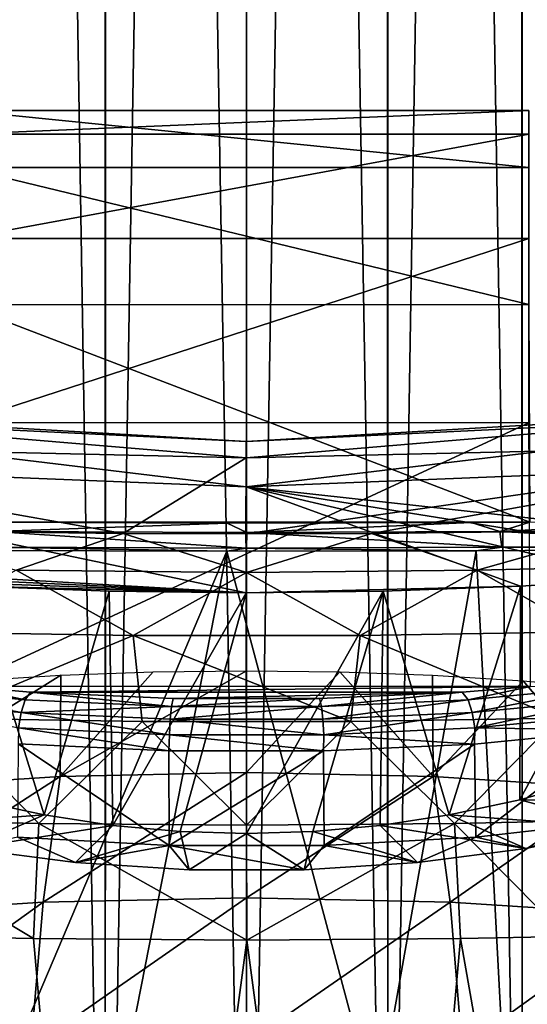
# Model space of a CAD drawing. Header units: millimetres. Extents: x -27 to 27, y -375 to 368.
# Tile 21 of 32: x -4 to 5, y 112 to 130. Entities that reach past the tile are written whole.
import ezdxf

# ---------------------------------------------------------------- set-up
doc = ezdxf.new("R2010")
doc.units = ezdxf.units.MM
doc.header["$LTSCALE"] = 52.148148
for name, color, linetype in [('30', 7, 'CONTINUOUS'), ('32', 7, 'CONTINUOUS'), ('33', 7, 'CONTINUOUS'), ('34', 7, 'CONTINUOUS'), ('36', 7, 'CONTINUOUS'), ('38', 7, 'CONTINUOUS'), ('39', 7, 'CONTINUOUS'), ('41', 7, 'CONTINUOUS'), ('49', 7, 'CONTINUOUS'), ('54', 7, 'CONTINUOUS'), ('57', 7, 'CONTINUOUS'), ('58', 7, 'CONTINUOUS'), ('59', 7, 'CONTINUOUS')]:
    doc.layers.add(name, color=color, linetype=linetype)

msp = doc.modelspace()

# ---------------------------------------------------------------- linework, layer by layer
at = {"layer": '30', "color": 7, "linetype": 'CONTINUOUS', "true_color": 0xa2afbf}
for points in [[(0, 116.692, 0.887), (-3.376, 116.62, 1.173), (0, 118.534, 3.604), (0, 116.692, 0.887)], [(0, 118.534, 3.604), (-3.376, 116.62, 1.173), (-1.691, 118.514, 3.685), (0, 118.534, 3.604)], [(-1.691, 118.514, 3.685), (-3.376, 116.62, 1.173), (-3.365, 118.454, 3.926), (-1.691, 118.514, 3.685)], [(1.691, 118.514, 3.685), (0, 116.692, 0.887), (0, 118.534, 3.604), (1.691, 118.514, 3.685)], [(3.376, 116.62, 1.173), (0, 116.692, 0.887), (1.691, 118.514, 3.685), (3.376, 116.62, 1.173)], [(3.365, 118.454, 3.926), (3.376, 116.62, 1.173), (1.691, 118.514, 3.685), (3.365, 118.454, 3.926)], [(-3.376, 116.62, 1.173), (-6.649, 116.408, 2.024), (-3.365, 118.454, 3.926), (-3.376, 116.62, 1.173)], [(-3.365, 118.454, 3.926), (-6.649, 116.408, 2.024), (-5.007, 118.354, 4.325), (-3.365, 118.454, 3.926)], [(5.007, 118.354, 4.325), (3.376, 116.62, 1.173), (3.365, 118.454, 3.926), (5.007, 118.354, 4.325)], [(6.649, 116.408, 2.024), (3.376, 116.62, 1.173), (5.007, 118.354, 4.325), (6.649, 116.408, 2.024)], [(6.601, 118.216, 4.878), (6.649, 116.408, 2.024), (5.007, 118.354, 4.325), (6.601, 118.216, 4.878)], [(-3.683, 114.342, -1.189), (-7.254, 114.11, -0.26), (-3.376, 116.62, 1.173), (-3.683, 114.342, -1.189)], [(-3.376, 116.62, 1.173), (-7.254, 114.11, -0.26), (-6.649, 116.408, 2.024), (-3.376, 116.62, 1.173)], [(0, 114.42, -1.501), (-3.683, 114.342, -1.189), (0, 116.692, 0.887), (0, 114.42, -1.501)], [(0, 116.692, 0.887), (-3.683, 114.342, -1.189), (-3.376, 116.62, 1.173), (0, 116.692, 0.887)], [(3.376, 116.62, 1.173), (0, 114.42, -1.501), (0, 116.692, 0.887), (3.376, 116.62, 1.173)], [(3.683, 114.342, -1.189), (0, 114.42, -1.501), (3.376, 116.62, 1.173), (3.683, 114.342, -1.189)], [(6.649, 116.408, 2.024), (3.683, 114.342, -1.189), (3.376, 116.62, 1.173), (6.649, 116.408, 2.024)], [(7.254, 114.11, -0.26), (3.683, 114.342, -1.189), (6.649, 116.408, 2.024), (7.254, 114.11, -0.26)], [(0, 111.787, -3.484), (-3.906, 111.704, -3.152), (0, 114.42, -1.501), (0, 111.787, -3.484)], [(0, 114.42, -1.501), (-3.906, 111.704, -3.152), (-3.683, 114.342, -1.189), (0, 114.42, -1.501)], [(3.683, 114.342, -1.189), (0, 111.787, -3.484), (0, 114.42, -1.501), (3.683, 114.342, -1.189)], [(-3.906, 111.704, -3.152), (-7.694, 111.459, -2.167), (-3.683, 114.342, -1.189), (-3.906, 111.704, -3.152)], [(-3.683, 114.342, -1.189), (-7.694, 111.459, -2.167), (-7.254, 114.11, -0.26), (-3.683, 114.342, -1.189)], [(3.906, 111.704, -3.152), (0, 111.787, -3.484), (3.683, 114.342, -1.189), (3.906, 111.704, -3.152)], [(7.254, 114.11, -0.26), (3.906, 111.704, -3.152), (3.683, 114.342, -1.189), (7.254, 114.11, -0.26)], [(7.694, 111.459, -2.167), (3.906, 111.704, -3.152), (7.254, 114.11, -0.26), (7.694, 111.459, -2.167)]]:
    msp.add_3dface(points, dxfattribs=at)
at = {"layer": '32', "color": 7, "linetype": 'CONTINUOUS', "true_color": 0xa2afbf}
for points in [[(5.112, 128.26, 65.784), (5.112, 128.691, 48.689), (-5.143, 128.26, 65.761), (5.112, 128.26, 65.784)], [(5.112, 128.691, 48.689), (5.112, 127.66, 31.62), (-5.143, 128.689, 48.664), (5.112, 128.691, 48.689)], [(5.112, 128.691, 48.689), (-5.143, 128.689, 48.664), (-5.143, 128.26, 65.761), (5.112, 128.691, 48.689)], [(5.112, 127.66, 31.62), (-5.143, 127.655, 31.592), (-5.143, 128.689, 48.664), (5.112, 127.66, 31.62)], [(5.112, 126.369, 82.779), (5.112, 128.26, 65.784), (-5.143, 126.37, 82.759), (5.112, 126.369, 82.779)], [(5.112, 128.26, 65.784), (-5.143, 128.26, 65.761), (-5.143, 126.37, 82.759), (5.112, 128.26, 65.784)], [(5.112, 127.66, 31.62), (5.112, 125.173, 14.702), (-5.143, 127.655, 31.592), (5.112, 127.66, 31.62)], [(5.112, 125.173, 14.702), (-5.143, 125.166, 14.672), (-5.143, 127.655, 31.592), (5.112, 125.173, 14.702)], [(5.112, 126.369, 82.779), (-5.143, 126.37, 82.759), (-5.143, 123.034, 99.533), (5.112, 126.369, 82.779)], [(5.112, 123.032, 99.55), (5.112, 126.369, 82.779), (-5.143, 123.034, 99.533), (5.112, 123.032, 99.55)], [(5.129, 121.23, -2.008), (-5.15, 121.23, -2.003), (-5.143, 125.166, 14.672), (5.129, 121.23, -2.008)], [(5.112, 125.173, 14.702), (5.129, 121.23, -2.008), (-5.143, 125.166, 14.672), (5.112, 125.173, 14.702)], [(5.112, 123.032, 99.55), (-5.143, 123.034, 99.533), (-5.174, 118.255, 116.021), (5.112, 123.032, 99.55)], [(5.143, 118.252, 116.035), (5.112, 123.032, 99.55), (-5.174, 118.255, 116.021), (5.143, 118.252, 116.035)], [(-5.15, 121.23, -2.003), (5.129, 121.23, -2.008), (4.064, 121.223, -2.212), (-5.15, 121.23, -2.003)], [(-4.762, 121.228, -2.084), (-5.15, 121.23, -2.003), (4.064, 121.223, -2.212), (-4.762, 121.228, -2.084)], [(-0.354, 121.212, -2.553), (-4.762, 121.228, -2.084), (4.064, 121.223, -2.212), (-0.354, 121.212, -2.553)], [(5.143, 118.252, 116.035), (-5.174, 118.255, 116.021), (-3.914, 118.15, 116.51), (5.143, 118.252, 116.035)], [(5.143, 118.252, 116.035), (-3.914, 118.15, 116.51), (3.905, 118.149, 116.513), (5.143, 118.252, 116.035)], [(3.905, 118.149, 116.513), (-3.914, 118.15, 116.51), (-1.328, 118.032, 117.064), (3.905, 118.149, 116.513)], [(1.317, 118.032, 117.065), (3.905, 118.149, 116.513), (-1.328, 118.032, 117.064), (1.317, 118.032, 117.065)]]:
    msp.add_3dface(points, dxfattribs=at)
at = {"layer": '33', "color": 7, "linetype": 'CONTINUOUS', "true_color": 0xa2afbf}
for points in [[(-0.011, 122.398, 66.604), (-0.011, 122.689, 76.031), (-11.423, 123.356, 70.829), (-0.011, 122.398, 66.604)], [(-11.423, 122.657, 62.78), (-0.011, 122.398, 66.604), (-11.423, 123.356, 70.829), (-11.423, 122.657, 62.78)], [(-11.423, 123.356, 70.829), (-0.011, 122.689, 76.031), (-11.423, 123.247, 78.907), (-11.423, 123.356, 70.829)], [(11.4, 122.655, 62.792), (11.4, 123.353, 70.837), (-0.011, 122.398, 66.604), (11.4, 122.655, 62.792)], [(11.4, 123.353, 70.837), (11.4, 123.244, 78.913), (-0.011, 122.689, 76.031), (11.4, 123.353, 70.837)], [(-0.011, 122.398, 66.604), (11.4, 123.353, 70.837), (-0.011, 122.689, 76.031), (-0.011, 122.398, 66.604)], [(-0.011, 122.689, 76.031), (-0.011, 121.868, 85.428), (-11.423, 123.247, 78.907), (-0.011, 122.689, 76.031)], [(-11.423, 123.247, 78.907), (-0.011, 121.868, 85.428), (-11.423, 122.33, 86.934), (-11.423, 123.247, 78.907)], [(11.4, 123.244, 78.913), (11.4, 122.327, 86.936), (-0.011, 121.868, 85.428), (11.4, 123.244, 78.913)], [(-0.011, 122.689, 76.031), (11.4, 123.244, 78.913), (-0.011, 121.868, 85.428), (-0.011, 122.689, 76.031)], [(-2.237, 121.026, 57.271), (-0.011, 122.398, 66.604), (-11.423, 122.657, 62.78), (-2.237, 121.026, 57.271)], [(-6.706, 121.08, 56.524), (-2.237, 121.026, 57.271), (-11.423, 122.657, 62.78), (-6.706, 121.08, 56.524)], [(2.259, 121.026, 57.269), (11.4, 122.655, 62.792), (-0.012, 121.018, 57.363), (2.259, 121.026, 57.269)], [(-0.012, 121.018, 57.363), (11.4, 122.655, 62.792), (-0.011, 122.398, 66.604), (-0.012, 121.018, 57.363)], [(6.73, 121.081, 56.518), (11.4, 122.655, 62.792), (2.259, 121.026, 57.269), (6.73, 121.081, 56.518)], [(-0.011, 121.868, 85.428), (-0.011, 119.946, 94.665), (-11.423, 122.33, 86.934), (-0.011, 121.868, 85.428)], [(-11.423, 122.33, 86.934), (-0.011, 119.946, 94.665), (-11.422, 120.615, 94.831), (-11.423, 122.33, 86.934)], [(-0.012, 121.018, 57.363), (-0.011, 122.398, 66.604), (-2.237, 121.026, 57.271), (-0.012, 121.018, 57.363)], [(11.4, 122.327, 86.936), (11.399, 120.612, 94.831), (-0.011, 121.868, 85.428), (11.4, 122.327, 86.936)], [(-0.011, 121.868, 85.428), (11.399, 120.612, 94.831), (9.256, 120.385, 94.774), (-0.011, 121.868, 85.428)], [(-0.011, 119.946, 94.665), (-0.011, 121.868, 85.428), (4.959, 120.072, 94.696), (-0.011, 119.946, 94.665)], [(4.959, 120.072, 94.696), (-0.011, 121.868, 85.428), (7.109, 120.205, 94.729), (4.959, 120.072, 94.696)], [(7.109, 120.205, 94.729), (-0.011, 121.868, 85.428), (9.256, 120.385, 94.774), (7.109, 120.205, 94.729)], [(-11.422, 120.615, 94.831), (-0.011, 119.946, 94.665), (-9.272, 120.386, 94.775), (-11.422, 120.615, 94.831)], [(-9.272, 120.386, 94.775), (-0.011, 119.946, 94.665), (-7.117, 120.205, 94.73), (-9.272, 120.386, 94.775)], [(-7.117, 120.205, 94.73), (-0.011, 119.946, 94.665), (-4.959, 120.072, 94.696), (-7.117, 120.205, 94.73)], [(-4.959, 120.072, 94.696), (-0.011, 119.946, 94.665), (-2.486, 119.978, 94.673), (-4.959, 120.072, 94.696)], [(2.474, 119.977, 94.673), (-0.011, 119.946, 94.665), (4.959, 120.072, 94.696), (2.474, 119.977, 94.673)]]:
    msp.add_3dface(points, dxfattribs=at)
at = {"layer": '34', "color": 7, "linetype": 'CONTINUOUS', "true_color": 0xa2afbf}
for points in [[(-2.237, 121.026, 57.271), (-6.706, 121.08, 56.524), (-4.175, 120.357, 54.959), (-2.237, 121.026, 57.271)], [(0, 120.319, 55.243), (-2.237, 121.026, 57.271), (-4.175, 120.357, 54.959), (0, 120.319, 55.243)], [(-0.012, 121.018, 57.363), (-2.237, 121.026, 57.271), (0, 120.319, 55.243), (-0.012, 121.018, 57.363)], [(2.259, 121.026, 57.269), (-0.012, 121.018, 57.363), (0, 120.319, 55.243), (2.259, 121.026, 57.269)], [(4.175, 120.357, 54.959), (2.259, 121.026, 57.269), (0, 120.319, 55.243), (4.175, 120.357, 54.959)], [(6.73, 121.081, 56.518), (2.259, 121.026, 57.269), (4.175, 120.357, 54.959), (6.73, 121.081, 56.518)], [(8.302, 120.456, 54.102), (6.73, 121.081, 56.518), (4.175, 120.357, 54.959), (8.302, 120.456, 54.102)], [(-2.055, 119.173, 53.254), (-4.175, 120.357, 54.959), (-6.136, 119.242, 52.674), (-2.055, 119.173, 53.254)], [(0, 120.319, 55.243), (-4.175, 120.357, 54.959), (-2.055, 119.173, 53.254), (0, 120.319, 55.243)], [(2.055, 119.173, 53.254), (0, 120.319, 55.243), (-2.055, 119.173, 53.254), (2.055, 119.173, 53.254)], [(4.175, 120.357, 54.959), (0, 120.319, 55.243), (2.055, 119.173, 53.254), (4.175, 120.357, 54.959)], [(6.136, 119.242, 52.674), (4.175, 120.357, 54.959), (2.055, 119.173, 53.254), (6.136, 119.242, 52.674)], [(8.302, 120.456, 54.102), (4.175, 120.357, 54.959), (6.136, 119.242, 52.674), (8.302, 120.456, 54.102)], [(-2.055, 119.173, 53.254), (-6.136, 119.242, 52.674), (-5.642, 117.677, 51.139), (-2.055, 119.173, 53.254)], [(6.136, 119.242, 52.674), (2.055, 119.173, 53.254), (5.642, 117.677, 51.139), (6.136, 119.242, 52.674)], [(-1.89, 117.619, 51.651), (-2.055, 119.173, 53.254), (-5.642, 117.677, 51.139), (-1.89, 117.619, 51.651)], [(2.055, 119.173, 53.254), (-2.055, 119.173, 53.254), (1.89, 117.619, 51.651), (2.055, 119.173, 53.254)], [(1.89, 117.619, 51.651), (-2.055, 119.173, 53.254), (-1.89, 117.619, 51.651), (1.89, 117.619, 51.651)], [(5.642, 117.677, 51.139), (2.055, 119.173, 53.254), (1.89, 117.619, 51.651), (5.642, 117.677, 51.139)], [(-3.765, 115.769, 50.227), (-5.642, 117.677, 51.139), (-7.457, 115.843, 49.443), (-3.765, 115.769, 50.227)], [(-1.89, 117.619, 51.651), (-5.642, 117.677, 51.139), (-3.765, 115.769, 50.227), (-1.89, 117.619, 51.651)], [(0, 115.739, 50.489), (-1.89, 117.619, 51.651), (-3.765, 115.769, 50.227), (0, 115.739, 50.489)], [(1.89, 117.619, 51.651), (-1.89, 117.619, 51.651), (0, 115.739, 50.489), (1.89, 117.619, 51.651)], [(3.765, 115.769, 50.227), (1.89, 117.619, 51.651), (0, 115.739, 50.489), (3.765, 115.769, 50.227)], [(5.642, 117.677, 51.139), (1.89, 117.619, 51.651), (3.765, 115.769, 50.227), (5.642, 117.677, 51.139)], [(7.458, 115.843, 49.443), (5.642, 117.677, 51.139), (3.765, 115.769, 50.227), (7.458, 115.843, 49.443)], [(-3.765, 115.769, 50.227), (-7.457, 115.843, 49.443), (-3.857, 113.681, 49.435), (-3.765, 115.769, 50.227)], [(-3.857, 113.681, 49.435), (-7.457, 115.843, 49.443), (-5.771, 113.717, 49.086), (-3.857, 113.681, 49.435)], [(7.458, 115.843, 49.443), (3.765, 115.769, 50.227), (5.787, 113.717, 49.082), (7.458, 115.843, 49.443)], [(0.007, 113.65, 49.712), (-3.765, 115.769, 50.227), (-3.857, 113.681, 49.435), (0.007, 113.65, 49.712)], [(0, 115.739, 50.489), (-3.765, 115.769, 50.227), (0.007, 113.65, 49.712), (0, 115.739, 50.489)], [(3.765, 115.769, 50.227), (0, 115.739, 50.489), (0.007, 113.65, 49.712), (3.765, 115.769, 50.227)], [(3.872, 113.681, 49.433), (3.765, 115.769, 50.227), (0.007, 113.65, 49.712), (3.872, 113.681, 49.433)], [(5.787, 113.717, 49.082), (3.765, 115.769, 50.227), (3.872, 113.681, 49.433), (5.787, 113.717, 49.082)]]:
    msp.add_3dface(points, dxfattribs=at)
at = {"layer": '36', "color": 7, "linetype": 'CONTINUOUS', "true_color": 0xa2afbf}
for points in [[(6.252, 116.562, 102.295), (8.445, 116.167, 107.018), (4.946, 116.197, 102.89), (6.252, 116.562, 102.295)], [(-3.668, 115.922, 103.337), (-6.853, 115.687, 108.358), (-4.946, 116.197, 102.889), (-3.668, 115.922, 103.337)], [(4.946, 116.197, 102.89), (6.853, 115.687, 108.358), (3.667, 115.922, 103.337), (4.946, 116.197, 102.89)], [(8.445, 116.167, 107.018), (6.853, 115.687, 108.358), (4.946, 116.197, 102.89), (8.445, 116.167, 107.018)], [(-5.053, 115.314, 109.408), (-6.853, 115.687, 108.358), (-3.668, 115.922, 103.337), (-5.053, 115.314, 109.408)], [(-2.42, 115.733, 103.645), (-5.053, 115.314, 109.408), (-3.668, 115.922, 103.337), (-2.42, 115.733, 103.645)], [(3.667, 115.922, 103.337), (5.053, 115.314, 109.408), (2.42, 115.733, 103.646), (3.667, 115.922, 103.337)], [(6.853, 115.687, 108.358), (5.053, 115.314, 109.408), (3.667, 115.922, 103.337), (6.853, 115.687, 108.358)], [(-3.096, 115.058, 110.13), (-5.053, 115.314, 109.408), (-2.42, 115.733, 103.645), (-3.096, 115.058, 110.13)], [(-1.202, 115.622, 103.825), (-3.096, 115.058, 110.13), (-2.42, 115.733, 103.645), (-1.202, 115.622, 103.825)], [(2.42, 115.733, 103.646), (3.096, 115.058, 110.13), (1.201, 115.622, 103.825), (2.42, 115.733, 103.646)], [(5.053, 115.314, 109.408), (3.096, 115.058, 110.13), (2.42, 115.733, 103.646), (5.053, 115.314, 109.408)], [(6.698, 115.81, 115.421), (4.148, 115.521, 116.565), (5.053, 115.314, 109.408), (6.698, 115.81, 115.421)], [(6.853, 115.687, 108.358), (6.698, 115.81, 115.421), (5.053, 115.314, 109.408), (6.853, 115.687, 108.358)], [(-3.096, 115.058, 110.13), (-4.148, 115.521, 116.565), (-5.053, 115.314, 109.408), (-3.096, 115.058, 110.13)], [(-1.405, 115.371, 117.149), (-4.148, 115.521, 116.565), (-3.096, 115.058, 110.13), (-1.405, 115.371, 117.149)], [(-1.043, 114.927, 110.497), (-3.096, 115.058, 110.13), (-1.202, 115.622, 103.825), (-1.043, 114.927, 110.497)], [(0, 115.586, 103.883), (-1.043, 114.927, 110.497), (-1.202, 115.622, 103.825), (0, 115.586, 103.883)], [(1.043, 114.927, 110.497), (-1.043, 114.927, 110.497), (0, 115.586, 103.883), (1.043, 114.927, 110.497)], [(1.201, 115.622, 103.825), (1.043, 114.927, 110.497), (0, 115.586, 103.883), (1.201, 115.622, 103.825)], [(3.096, 115.058, 110.13), (1.043, 114.927, 110.497), (1.201, 115.622, 103.825), (3.096, 115.058, 110.13)], [(4.148, 115.521, 116.565), (1.405, 115.371, 117.149), (3.096, 115.058, 110.13), (4.148, 115.521, 116.565)], [(5.053, 115.314, 109.408), (4.148, 115.521, 116.565), (3.096, 115.058, 110.13), (5.053, 115.314, 109.408)], [(-1.043, 114.927, 110.497), (-1.405, 115.371, 117.149), (-3.096, 115.058, 110.13), (-1.043, 114.927, 110.497)], [(1.405, 115.371, 117.149), (-1.405, 115.371, 117.149), (1.043, 114.927, 110.497), (1.405, 115.371, 117.149)], [(1.043, 114.927, 110.497), (-1.405, 115.371, 117.149), (-1.043, 114.927, 110.497), (1.043, 114.927, 110.497)], [(3.096, 115.058, 110.13), (1.405, 115.371, 117.149), (1.043, 114.927, 110.497), (3.096, 115.058, 110.13)]]:
    msp.add_3dface(points, dxfattribs=at)
at = {"layer": '38', "color": 7, "linetype": 'CONTINUOUS', "true_color": 0xa2afbf}
for points in [[(4.959, 120.072, 94.696), (7.109, 120.205, 94.729), (4.946, 116.197, 102.89), (4.959, 120.072, 94.696)], [(7.109, 120.205, 94.729), (6.252, 116.562, 102.295), (4.946, 116.197, 102.89), (7.109, 120.205, 94.729)], [(-4.959, 120.072, 94.696), (-2.486, 119.978, 94.673), (-3.668, 115.922, 103.337), (-4.959, 120.072, 94.696)], [(-4.959, 120.072, 94.696), (-3.668, 115.922, 103.337), (-4.946, 116.197, 102.889), (-4.959, 120.072, 94.696)], [(-2.486, 119.978, 94.673), (-2.42, 115.733, 103.645), (-3.668, 115.922, 103.337), (-2.486, 119.978, 94.673)], [(-2.486, 119.978, 94.673), (-0.011, 119.946, 94.665), (-2.42, 115.733, 103.645), (-2.486, 119.978, 94.673)], [(-0.011, 119.946, 94.665), (-1.202, 115.622, 103.825), (-2.42, 115.733, 103.645), (-0.011, 119.946, 94.665)], [(-0.011, 119.946, 94.665), (0, 115.586, 103.883), (-1.202, 115.622, 103.825), (-0.011, 119.946, 94.665)], [(-0.011, 119.946, 94.665), (2.474, 119.977, 94.673), (0, 115.586, 103.883), (-0.011, 119.946, 94.665)], [(2.474, 119.977, 94.673), (1.201, 115.622, 103.825), (0, 115.586, 103.883), (2.474, 119.977, 94.673)], [(2.474, 119.977, 94.673), (2.42, 115.733, 103.646), (1.201, 115.622, 103.825), (2.474, 119.977, 94.673)], [(2.474, 119.977, 94.673), (3.667, 115.922, 103.337), (2.42, 115.733, 103.646), (2.474, 119.977, 94.673)], [(2.474, 119.977, 94.673), (4.959, 120.072, 94.696), (3.667, 115.922, 103.337), (2.474, 119.977, 94.673)], [(4.959, 120.072, 94.696), (4.946, 116.197, 102.89), (3.667, 115.922, 103.337), (4.959, 120.072, 94.696)]]:
    msp.add_3dface(points, dxfattribs=at)
at = {"layer": '39', "color": 7, "linetype": 'CONTINUOUS', "true_color": 0xa2afbf}
for points in [[(-4.871, 120.715, -2.61), (-0.361, 120.703, -3.09), (-4.709, 110.448, -6.184), (-4.871, 120.715, -2.61)], [(-4.709, 110.448, -6.184), (-0.361, 120.703, -3.09), (-2.357, 110.539, -6.482), (-4.709, 110.448, -6.184)], [(-2.357, 110.539, -6.482), (-0.361, 120.703, -3.09), (2.349, 110.54, -6.483), (-2.357, 110.539, -6.482)], [(-0.361, 120.703, -3.09), (4.159, 120.712, -2.741), (2.349, 110.54, -6.483), (-0.361, 120.703, -3.09)], [(2.349, 110.54, -6.483), (4.159, 120.712, -2.741), (4.701, 110.449, -6.186), (2.349, 110.54, -6.483)], [(4.159, 120.712, -2.741), (8.548, 120.742, -1.587), (4.701, 110.449, -6.186), (4.159, 120.712, -2.741)], [(4.701, 110.449, -6.186), (8.548, 120.742, -1.587), (7.036, 110.297, -5.688), (4.701, 110.449, -6.186)]]:
    msp.add_3dface(points, dxfattribs=at)
at = {"layer": '41', "color": 7, "linetype": 'CONTINUOUS', "true_color": 0xa2afbf}
for points in [[(4.127, 117.208, 116.993), (4.148, 115.521, 116.565), (6.675, 117.459, 115.847), (4.127, 117.208, 116.993)], [(4.148, 115.521, 116.565), (6.698, 115.81, 115.421), (6.675, 117.459, 115.847), (4.148, 115.521, 116.565)], [(-4.148, 115.521, 116.565), (-1.405, 115.371, 117.149), (-4.138, 117.209, 116.989), (-4.148, 115.521, 116.565)], [(-4.138, 117.209, 116.989), (-1.405, 115.371, 117.149), (-1.406, 117.083, 117.576), (-4.138, 117.209, 116.989)], [(-1.406, 117.083, 117.576), (-1.405, 115.371, 117.149), (1.392, 117.083, 117.577), (-1.406, 117.083, 117.576)], [(-1.405, 115.371, 117.149), (1.405, 115.371, 117.149), (1.392, 117.083, 117.577), (-1.405, 115.371, 117.149)], [(1.392, 117.083, 117.577), (1.405, 115.371, 117.149), (4.127, 117.208, 116.993), (1.392, 117.083, 117.577)], [(1.405, 115.371, 117.149), (4.148, 115.521, 116.565), (4.127, 117.208, 116.993), (1.405, 115.371, 117.149)]]:
    msp.add_3dface(points, dxfattribs=at)
at = {"layer": '49', "color": 7, "linetype": 'CONTINUOUS', "true_color": 0xa2afbf}
for points in [[(-4.011, 118.007, 116.75), (-6.321, 118.383, 115.429), (-6.477, 118.245, 115.639), (-4.011, 118.007, 116.75)], [(-5.174, 118.255, 116.021), (-6.321, 118.383, 115.429), (-4.011, 118.007, 116.75), (-5.174, 118.255, 116.021)], [(-4.084, 117.779, 116.924), (-6.477, 118.245, 115.639), (-6.595, 118.022, 115.792), (-4.084, 117.779, 116.924)], [(-4.011, 118.007, 116.75), (-6.477, 118.245, 115.639), (-4.084, 117.779, 116.924), (-4.011, 118.007, 116.75)], [(-3.914, 118.15, 116.51), (-5.174, 118.255, 116.021), (-4.011, 118.007, 116.75), (-3.914, 118.15, 116.51)], [(-1.358, 117.887, 117.319), (-3.914, 118.15, 116.51), (-4.011, 118.007, 116.75), (-1.358, 117.887, 117.319)], [(-1.328, 118.032, 117.064), (-3.914, 118.15, 116.51), (-1.358, 117.887, 117.319), (-1.328, 118.032, 117.064)], [(3.905, 118.149, 116.513), (1.317, 118.032, 117.065), (1.358, 117.887, 117.319), (3.905, 118.149, 116.513)], [(4.011, 118.007, 116.75), (3.905, 118.149, 116.513), (1.358, 117.887, 117.319), (4.011, 118.007, 116.75)], [(5.143, 118.252, 116.035), (3.905, 118.149, 116.513), (4.011, 118.007, 116.75), (5.143, 118.252, 116.035)], [(6.477, 118.245, 115.64), (5.143, 118.252, 116.035), (4.011, 118.007, 116.75), (6.477, 118.245, 115.64)], [(6.477, 118.245, 115.64), (4.011, 118.007, 116.75), (4.084, 117.779, 116.924), (6.477, 118.245, 115.64)], [(6.595, 118.022, 115.792), (6.477, 118.245, 115.64), (4.084, 117.779, 116.924), (6.595, 118.022, 115.792)], [(-4.084, 117.779, 116.924), (-6.595, 118.022, 115.792), (-4.131, 117.499, 117.006), (-4.084, 117.779, 116.924)], [(-1.358, 117.887, 117.319), (-4.011, 118.007, 116.75), (-4.084, 117.779, 116.924), (-1.358, 117.887, 117.319)], [(1.317, 118.032, 117.065), (-1.328, 118.032, 117.064), (-1.358, 117.887, 117.319), (1.317, 118.032, 117.065)], [(1.358, 117.887, 117.319), (1.317, 118.032, 117.065), (-1.358, 117.887, 117.319), (1.358, 117.887, 117.319)], [(4.011, 118.007, 116.75), (1.358, 117.887, 117.319), (1.383, 117.658, 117.504), (4.011, 118.007, 116.75)], [(4.084, 117.779, 116.924), (4.011, 118.007, 116.75), (1.383, 117.658, 117.504), (4.084, 117.779, 116.924)], [(6.595, 118.022, 115.792), (4.084, 117.779, 116.924), (4.131, 117.499, 117.006), (6.595, 118.022, 115.792)], [(6.671, 117.744, 115.86), (6.595, 118.022, 115.792), (4.131, 117.499, 117.006), (6.671, 117.744, 115.86)], [(-1.383, 117.658, 117.504), (-1.358, 117.887, 117.319), (-4.084, 117.779, 116.924), (-1.383, 117.658, 117.504)], [(1.358, 117.887, 117.319), (-1.358, 117.887, 117.319), (-1.383, 117.658, 117.504), (1.358, 117.887, 117.319)], [(1.383, 117.658, 117.504), (1.358, 117.887, 117.319), (-1.383, 117.658, 117.504), (1.383, 117.658, 117.504)], [(-1.399, 117.377, 117.594), (-4.084, 117.779, 116.924), (-4.131, 117.499, 117.006), (-1.399, 117.377, 117.594)], [(-1.383, 117.658, 117.504), (-4.084, 117.779, 116.924), (-1.399, 117.377, 117.594), (-1.383, 117.658, 117.504)], [(1.399, 117.377, 117.594), (-1.383, 117.658, 117.504), (-1.399, 117.377, 117.594), (1.399, 117.377, 117.594)], [(1.383, 117.658, 117.504), (-1.383, 117.658, 117.504), (1.399, 117.377, 117.594), (1.383, 117.658, 117.504)], [(4.084, 117.779, 116.924), (1.383, 117.658, 117.504), (1.399, 117.377, 117.594), (4.084, 117.779, 116.924)], [(4.131, 117.499, 117.006), (4.084, 117.779, 116.924), (1.399, 117.377, 117.594), (4.131, 117.499, 117.006)], [(6.675, 117.459, 115.847), (6.671, 117.744, 115.86), (4.131, 117.499, 117.006), (6.675, 117.459, 115.847)], [(-4.138, 117.209, 116.989), (-1.406, 117.083, 117.576), (-4.131, 117.499, 117.006), (-4.138, 117.209, 116.989)], [(-1.406, 117.083, 117.576), (-1.399, 117.377, 117.594), (-4.131, 117.499, 117.006), (-1.406, 117.083, 117.576)], [(4.127, 117.208, 116.993), (4.131, 117.499, 117.006), (1.399, 117.377, 117.594), (4.127, 117.208, 116.993)], [(4.127, 117.208, 116.993), (6.675, 117.459, 115.847), (4.131, 117.499, 117.006), (4.127, 117.208, 116.993)], [(-1.406, 117.083, 117.576), (1.392, 117.083, 117.577), (-1.399, 117.377, 117.594), (-1.406, 117.083, 117.576)], [(1.392, 117.083, 117.577), (1.399, 117.377, 117.594), (-1.399, 117.377, 117.594), (1.392, 117.083, 117.577)], [(1.392, 117.083, 117.577), (4.127, 117.208, 116.993), (1.399, 117.377, 117.594), (1.392, 117.083, 117.577)]]:
    msp.add_3dface(points, dxfattribs=at)
at = {"layer": '54', "color": 7, "linetype": 'CONTINUOUS', "true_color": 0xa2afbf}
for points in [[(-4.762, 121.228, -2.084), (-0.354, 121.212, -2.553), (-4.579, 121.058, -2.433), (-4.762, 121.228, -2.084)], [(-4.579, 121.058, -2.433), (-0.354, 121.212, -2.553), (0.003, 121.044, -2.864), (-4.579, 121.058, -2.433)], [(-0.354, 121.212, -2.553), (4.064, 121.223, -2.212), (0.003, 121.044, -2.864), (-0.354, 121.212, -2.553)], [(0.003, 121.044, -2.864), (4.064, 121.223, -2.212), (4.584, 121.058, -2.432), (0.003, 121.044, -2.864)], [(4.064, 121.223, -2.212), (5.129, 121.23, -2.008), (4.584, 121.058, -2.432), (4.064, 121.223, -2.212)], [(5.129, 121.23, -2.008), (8.357, 121.262, -1.084), (4.584, 121.058, -2.432), (5.129, 121.23, -2.008)], [(4.584, 121.058, -2.432), (8.357, 121.262, -1.084), (9.008, 121.099, -1.169), (4.584, 121.058, -2.432)], [(-4.62, 120.773, -2.635), (-4.579, 121.058, -2.433), (0.001, 120.76, -3.071), (-4.62, 120.773, -2.635)], [(-4.579, 121.058, -2.433), (0.003, 121.044, -2.864), (0.001, 120.76, -3.071), (-4.579, 121.058, -2.433)], [(0.001, 120.76, -3.071), (0.003, 121.044, -2.864), (4.623, 120.773, -2.635), (0.001, 120.76, -3.071)], [(0.003, 121.044, -2.864), (4.584, 121.058, -2.432), (4.623, 120.773, -2.635), (0.003, 121.044, -2.864)], [(4.584, 121.058, -2.432), (9.008, 121.099, -1.169), (9.085, 120.814, -1.359), (4.584, 121.058, -2.432)], [(4.623, 120.773, -2.635), (4.584, 121.058, -2.432), (9.085, 120.814, -1.359), (4.623, 120.773, -2.635)], [(-0.361, 120.703, -3.09), (-4.871, 120.715, -2.61), (-4.62, 120.773, -2.635), (-0.361, 120.703, -3.09)], [(-0.361, 120.703, -3.09), (-4.62, 120.773, -2.635), (0.001, 120.76, -3.071), (-0.361, 120.703, -3.09)], [(4.159, 120.712, -2.741), (-0.361, 120.703, -3.09), (0.001, 120.76, -3.071), (4.159, 120.712, -2.741)], [(4.159, 120.712, -2.741), (0.001, 120.76, -3.071), (4.623, 120.773, -2.635), (4.159, 120.712, -2.741)], [(8.548, 120.742, -1.587), (4.159, 120.712, -2.741), (4.623, 120.773, -2.635), (8.548, 120.742, -1.587)], [(8.548, 120.742, -1.587), (4.623, 120.773, -2.635), (9.085, 120.814, -1.359), (8.548, 120.742, -1.587)]]:
    msp.add_3dface(points, dxfattribs=at)
at = {"layer": '57', "color": 7, "linetype": 'CONTINUOUS', "true_color": 0xa2afbf}
for points in [[(-2.326, 96.194, 45.256), (-5.771, 113.717, 49.086), (-6.909, 96.387, 44.482), (-2.326, 96.194, 45.256)], [(-3.857, 113.681, 49.435), (-5.771, 113.717, 49.086), (-2.326, 96.194, 45.256), (-3.857, 113.681, 49.435)], [(0.007, 113.65, 49.712), (-3.857, 113.681, 49.435), (-2.326, 96.194, 45.256), (0.007, 113.65, 49.712)], [(3.872, 113.681, 49.433), (0.007, 113.65, 49.712), (2.326, 96.194, 45.256), (3.872, 113.681, 49.433)], [(6.909, 96.387, 44.482), (3.872, 113.681, 49.433), (2.326, 96.194, 45.256), (6.909, 96.387, 44.482)], [(5.787, 113.717, 49.082), (3.872, 113.681, 49.433), (6.909, 96.387, 44.482), (5.787, 113.717, 49.082)], [(2.326, 96.194, 45.256), (0.007, 113.65, 49.712), (-2.326, 96.194, 45.256), (2.326, 96.194, 45.256)]]:
    msp.add_3dface(points, dxfattribs=at)
at = {"layer": '58', "color": 7, "linetype": 'CONTINUOUS', "true_color": 0xa2afbf}
for points in [[(2.559, 99.556, -48.212), (0, 99.556, -48.5), (2.559, 249.556, -48.212), (2.559, 99.556, -48.212)], [(2.559, 249.556, -48.212), (0, 99.556, -48.5), (0, 249.556, -48.5), (2.559, 249.556, -48.212)], [(0, 99.556, -25.5), (2.559, 99.556, -25.788), (0, 249.556, -25.5), (0, 99.556, -25.5)], [(0, 249.556, -25.5), (2.559, 99.556, -25.788), (2.529, 249.556, -25.781), (0, 249.556, -25.5)], [(2.559, 99.556, -25.788), (4.99, 99.556, -26.639), (2.529, 249.556, -25.781), (2.559, 99.556, -25.788)], [(2.529, 249.556, -25.781), (4.99, 99.556, -26.639), (4.964, 249.556, -26.627), (2.529, 249.556, -25.781)], [(4.99, 99.556, -47.361), (2.559, 99.556, -48.212), (4.992, 249.556, -47.36), (4.99, 99.556, -47.361)], [(4.992, 249.556, -47.36), (2.559, 99.556, -48.212), (2.559, 249.556, -48.212), (4.992, 249.556, -47.36)], [(4.99, 99.556, -26.639), (7.17, 99.556, -28.009), (4.964, 249.556, -26.627), (4.99, 99.556, -26.639)], [(4.964, 249.556, -26.627), (7.17, 99.556, -28.009), (7.15, 249.556, -27.993), (4.964, 249.556, -26.627)], [(7.17, 99.556, -45.991), (4.99, 99.556, -47.361), (4.992, 249.556, -47.36), (7.17, 99.556, -45.991)], [(7.174, 249.556, -45.988), (7.17, 99.556, -45.991), (4.992, 249.556, -47.36), (7.174, 249.556, -45.988)]]:
    msp.add_3dface(points, dxfattribs=at)
at = {"layer": '59', "color": 7, "linetype": 'CONTINUOUS', "true_color": 0xa2afbf}
for points in [[(-2.559, 249.556, -25.788), (-4.992, 249.556, -26.64), (-2.559, 99.556, -25.788), (-2.559, 249.556, -25.788)], [(-2.559, 99.556, -25.788), (-4.992, 249.556, -26.64), (-4.99, 99.556, -26.639), (-2.559, 99.556, -25.788)], [(-4.964, 249.556, -47.373), (-2.529, 249.556, -48.219), (-4.99, 99.556, -47.361), (-4.964, 249.556, -47.373)], [(-4.99, 99.556, -47.361), (-2.529, 249.556, -48.219), (-2.559, 99.556, -48.212), (-4.99, 99.556, -47.361)], [(0, 249.556, -48.5), (0, 99.556, -48.5), (-2.559, 99.556, -48.212), (0, 249.556, -48.5)], [(0, 99.556, -25.5), (0, 249.556, -25.5), (-2.559, 249.556, -25.788), (0, 99.556, -25.5)], [(0, 99.556, -25.5), (-2.559, 249.556, -25.788), (-2.559, 99.556, -25.788), (0, 99.556, -25.5)], [(-2.529, 249.556, -48.219), (0, 249.556, -48.5), (-2.559, 99.556, -48.212), (-2.529, 249.556, -48.219)]]:
    msp.add_3dface(points, dxfattribs=at)

doc.saveas('drawing.dxf')
